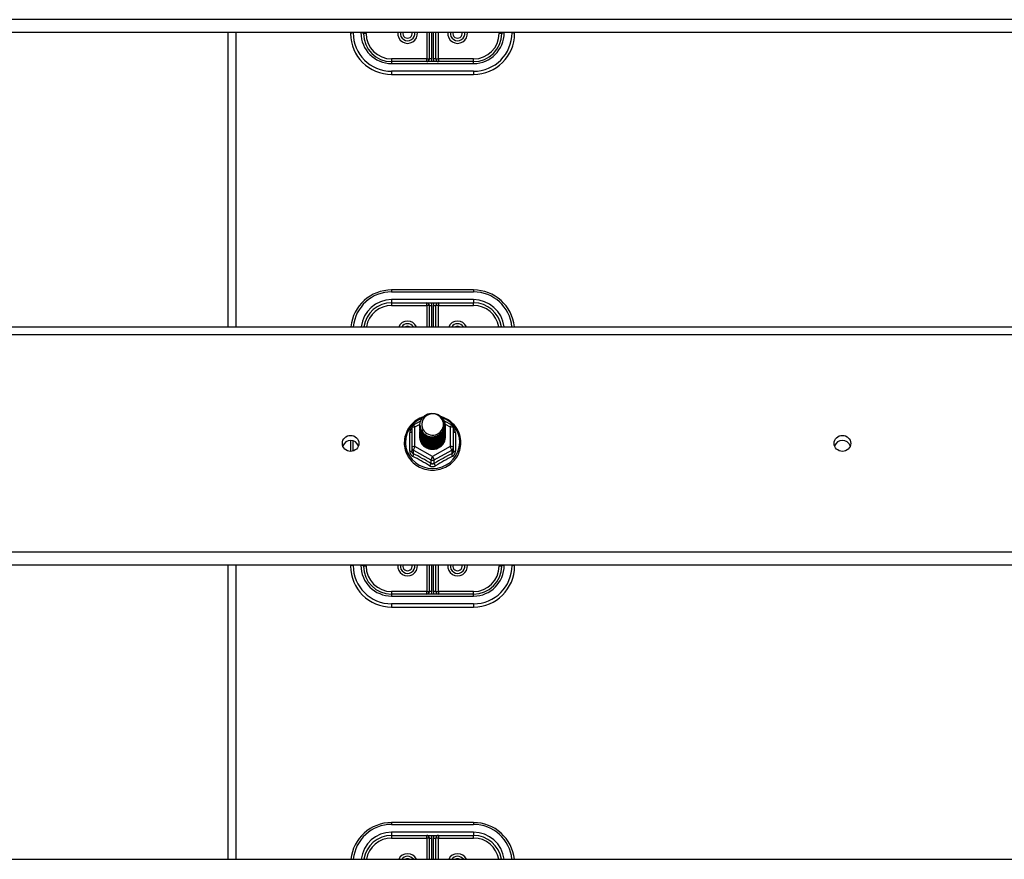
# Model space of a CAD drawing. Header units: inches. Extents: x 64.1 to 160.1, y 39 to 77.3.
# Tile 44 of 65: x 124 to 136, y 47.7 to 57.9. Entities that reach past the tile are written whole.
import ezdxf

# ---------------------------------------------------------------- set-up
doc = ezdxf.new("R2010")
doc.units = ezdxf.units.IN
doc.header["$MEASUREMENT"] = 0
doc.layers.add('Visible Edges(ANSI)', color=7, linetype='Continuous', lineweight=25)
doc.layers.add('Visible Tangent Edges(ANSI)', color=7, linetype='Continuous', lineweight=25)

msp = doc.modelspace()

# ---------------------------------------------------------------- linework, layer by layer
at = {"layer": 'Visible Edges(ANSI)'}
for p, q in [((155.072, 57.774), (112.938, 57.774)), ((126.572, 57.774), (126.572, 54.183)), ((128.072, 57.774), (128.072, 57.762)), ((128.229, 57.762), (128.229, 57.774)), ((129.032, 57.774), (129.032, 57.451)), ((129.111, 57.451), (129.111, 57.774)), ((129.914, 57.774), (129.914, 57.762)), ((130.072, 57.762), (130.072, 57.774)), ((129.572, 57.419), (128.572, 57.419)), ((128.572, 57.262), (129.572, 57.262)), ((129.572, 54.632), (128.572, 54.632)), ((128.572, 54.474), (129.572, 54.474)), ((129.032, 54.443), (129.032, 54.183)), ((129.111, 54.183), (129.111, 54.443)), ((112.938, 54.183), (155.072, 54.183)), ((128.838, 52.985), (128.928, 53.035)), ((128.918, 52.983), (128.918, 52.984)), ((129.213, 53.036), (129.306, 52.985)), ((129.225, 52.977), (129.225, 52.977)), ((128.818, 52.95), (128.818, 52.711)), ((128.918, 52.971), (128.918, 52.971)), ((128.918, 52.958), (128.918, 52.958)), ((128.918, 52.945), (128.918, 52.946)), ((128.918, 52.933), (128.918, 52.933)), ((128.918, 52.92), (128.918, 52.921)), ((128.918, 52.908), (128.918, 52.908)), ((128.918, 52.895), (128.918, 52.896)), ((128.918, 52.883), (128.918, 52.883)), ((128.918, 52.87), (128.918, 52.871)), ((128.918, 52.858), (128.918, 52.858)), ((129.225, 52.964), (129.225, 52.965)), ((129.225, 52.952), (129.225, 52.952)), ((129.225, 52.939), (129.225, 52.94)), ((129.225, 52.927), (129.225, 52.927)), ((129.225, 52.914), (129.225, 52.915)), ((129.225, 52.902), (129.225, 52.902)), ((129.225, 52.889), (129.225, 52.889)), ((129.225, 52.877), (129.225, 52.877)), ((129.225, 52.864), (129.225, 52.864)), ((129.326, 52.711), (129.326, 52.95)), ((128.072, 52.794), (128.072, 52.663)), ((128.918, 52.845), (128.918, 52.846)), ((129.225, 52.851), (129.225, 52.852)), ((128.818, 52.711), (128.818, 52.666)), ((129.053, 52.697), (129.052, 52.689)), ((129.326, 52.666), (129.326, 52.711)), ((155.072, 51.274), (112.938, 51.274)), ((126.572, 51.274), (126.572, 47.683)), ((128.072, 51.274), (128.072, 51.262)), ((128.229, 51.262), (128.229, 51.274)), ((129.032, 51.274), (129.032, 50.951)), ((129.111, 50.951), (129.111, 51.274)), ((129.914, 51.274), (129.914, 51.262)), ((130.072, 51.262), (130.072, 51.274)), ((129.572, 50.919), (128.572, 50.919)), ((128.572, 50.762), (129.572, 50.762)), ((129.572, 48.132), (128.572, 48.132)), ((128.572, 47.974), (129.572, 47.974)), ((129.032, 47.943), (129.032, 47.683)), ((129.111, 47.683), (129.111, 47.943)), ((112.938, 47.683), (155.072, 47.683))]:
    msp.add_line(p, q, dxfattribs=at)
at = {"layer": 'Visible Edges(ANSI)', "flags": 128}
for points in [[(128.939, 52.91), (128.923, 52.948), (128.918, 52.99), (128.926, 53.031), (128.946, 53.068), (128.976, 53.098), (129.014, 53.119), (129.056, 53.128), (129.1, 53.126), (129.141, 53.112), (129.177, 53.087), (129.204, 53.053), (129.221, 53.013), (129.225, 52.971), (129.217, 52.929), (129.197, 52.891), (129.167, 52.859), (129.13, 52.837), (129.087, 52.827), (129.044, 52.828), (129.002, 52.841), (128.966, 52.865), (128.939, 52.897), (128.923, 52.936), (128.918, 52.977)], [(128.958, 52.885), (128.98, 52.866), (129.007, 52.852), (129.035, 52.843), (129.065, 52.84), (129.095, 52.843), (129.124, 52.851), (129.151, 52.865), (129.174, 52.883), (129.193, 52.906), (129.206, 52.932), (129.214, 52.961), (129.216, 52.99), (129.211, 53.019), (129.201, 53.046), (129.184, 53.071), (129.163, 53.091), (129.138, 53.107), (129.11, 53.118), (129.08, 53.122), (129.05, 53.12), (129.021, 53.112), (128.995, 53.097), (128.973, 53.078), (128.956, 53.054)], [(128.96, 53.084), (128.938, 53.076), (128.916, 53.066), (128.896, 53.055), (128.876, 53.043), (128.857, 53.029), (128.839, 53.014), (128.822, 52.998), (128.806, 52.981), (128.792, 52.963), (128.779, 52.944), (128.767, 52.924), (128.757, 52.903), (128.748, 52.882), (128.74, 52.86), (128.734, 52.838), (128.73, 52.815), (128.728, 52.793), (128.727, 52.77), (128.727, 52.747), (128.73, 52.724), (128.733, 52.701), (128.739, 52.679), (128.746, 52.657), (128.754, 52.635), (128.764, 52.615), (128.776, 52.595), (128.789, 52.575), (128.803, 52.557), (128.818, 52.54), (128.835, 52.524), (128.853, 52.508), (128.872, 52.494), (128.891, 52.482), (128.912, 52.471), (128.933, 52.461), (128.955, 52.452), (128.977, 52.445), (129, 52.44), (129.023, 52.436), (129.047, 52.433), (129.07, 52.432), (129.094, 52.433), (129.117, 52.435), (129.141, 52.439), (129.164, 52.445), (129.186, 52.451), (129.208, 52.46), (129.229, 52.469), (129.25, 52.481), (129.27, 52.493), (129.289, 52.507), (129.307, 52.522), (129.323, 52.538), (129.339, 52.555), (129.353, 52.573), (129.366, 52.593), (129.378, 52.612), (129.388, 52.633), (129.397, 52.655), (129.404, 52.676), (129.41, 52.699), (129.414, 52.721), (129.416, 52.744), (129.417, 52.767)], [(128.918, 52.983), (128.918, 52.979), (128.919, 52.974), (128.919, 52.97), (128.919, 52.965), (128.92, 52.961), (128.921, 52.956), (128.922, 52.952), (128.923, 52.948), (128.924, 52.943), (128.925, 52.939), (128.927, 52.935), (128.928, 52.931), (128.93, 52.926), (128.932, 52.922), (128.934, 52.918), (128.936, 52.914), (128.939, 52.91), (128.941, 52.907), (128.943, 52.903), (128.946, 52.899), (128.949, 52.895), (128.952, 52.892), (128.955, 52.888), (128.958, 52.885)], [(128.918, 52.971), (128.92, 52.951), (128.923, 52.933), (128.93, 52.915), (128.939, 52.897), (128.95, 52.881), (128.963, 52.867), (128.978, 52.855), (128.995, 52.844), (129.013, 52.836), (129.032, 52.83), (129.052, 52.826), (129.072, 52.825), (129.092, 52.827), (129.112, 52.831), (129.131, 52.837), (129.149, 52.846), (129.165, 52.857), (129.18, 52.87), (129.194, 52.885), (129.205, 52.902), (129.214, 52.919), (129.22, 52.938), (129.224, 52.957), (129.225, 52.977)], [(128.956, 53.054), (128.955, 53.052), (128.953, 53.049), (128.952, 53.047), (128.951, 53.044), (128.95, 53.042), (128.949, 53.039), (128.948, 53.036), (128.947, 53.034), (128.947, 53.031), (128.946, 53.028), (128.945, 53.025), (128.944, 53.023), (128.944, 53.02), (128.943, 53.017), (128.943, 53.014), (128.943, 53.012), (128.942, 53.009), (128.942, 53.006), (128.942, 53.003), (128.942, 53), (128.942, 52.998), (128.942, 52.995), (128.942, 52.992), (128.942, 52.989)], [(128.942, 52.989), (128.942, 52.986), (128.942, 52.984), (128.942, 52.981), (128.942, 52.978), (128.942, 52.975), (128.942, 52.972), (128.942, 52.97), (128.943, 52.967), (128.943, 52.964), (128.944, 52.961), (128.944, 52.959), (128.945, 52.956), (128.945, 52.953), (128.946, 52.95), (128.947, 52.948), (128.948, 52.945), (128.948, 52.942), (128.949, 52.94), (128.95, 52.937), (128.951, 52.934), (128.953, 52.932), (128.954, 52.929), (128.955, 52.927), (128.956, 52.924)], [(129.417, 52.767), (129.416, 52.793), (129.413, 52.819), (129.407, 52.845), (129.4, 52.871), (129.391, 52.895), (129.379, 52.919), (129.366, 52.942), (129.351, 52.964), (129.334, 52.984), (129.316, 53.004), (129.296, 53.022), (129.275, 53.038), (129.252, 53.052), (129.229, 53.065), (129.204, 53.076), (129.179, 53.085)], [(129.225, 52.971), (129.225, 52.951), (129.221, 52.931), (129.215, 52.911), (129.207, 52.893), (129.196, 52.876), (129.182, 52.86), (129.167, 52.847), (129.15, 52.835), (129.132, 52.826), (129.112, 52.819), (129.092, 52.815), (129.072, 52.813), (129.051, 52.814), (129.031, 52.818), (129.011, 52.824), (128.993, 52.833), (128.976, 52.844), (128.961, 52.857), (128.948, 52.872), (128.937, 52.889), (128.928, 52.907), (128.922, 52.925), (128.919, 52.945), (128.918, 52.965)], [(128.918, 52.958), (128.92, 52.939), (128.923, 52.92), (128.93, 52.902), (128.939, 52.885), (128.95, 52.869), (128.963, 52.855), (128.978, 52.842), (128.995, 52.832), (129.013, 52.823), (129.032, 52.817), (129.052, 52.814), (129.072, 52.813), (129.092, 52.814), (129.112, 52.818), (129.131, 52.825), (129.149, 52.834), (129.165, 52.845), (129.18, 52.858), (129.194, 52.873), (129.205, 52.889), (129.214, 52.907), (129.22, 52.925), (129.224, 52.945), (129.225, 52.964)], [(129.225, 52.958), (129.225, 52.938), (129.221, 52.918), (129.215, 52.899), (129.207, 52.88), (129.196, 52.863), (129.182, 52.848), (129.167, 52.834), (129.15, 52.823), (129.132, 52.813), (129.112, 52.806), (129.092, 52.802), (129.072, 52.801), (129.051, 52.802), (129.031, 52.805), (129.011, 52.812), (128.993, 52.82), (128.976, 52.832), (128.961, 52.845), (128.948, 52.86), (128.937, 52.876), (128.928, 52.894), (128.922, 52.913), (128.919, 52.932), (128.918, 52.952)], [(128.918, 52.945), (128.92, 52.926), (128.923, 52.908), (128.93, 52.889), (128.939, 52.872), (128.95, 52.856), (128.963, 52.842), (128.978, 52.83), (128.995, 52.819), (129.013, 52.811), (129.032, 52.805), (129.052, 52.801), (129.072, 52.8), (129.092, 52.802), (129.112, 52.806), (129.131, 52.812), (129.149, 52.821), (129.165, 52.832), (129.18, 52.845), (129.194, 52.86), (129.205, 52.876), (129.214, 52.894), (129.22, 52.913), (129.224, 52.932), (129.225, 52.952)], [(129.225, 52.946), (129.225, 52.926), (129.221, 52.906), (129.215, 52.886), (129.207, 52.868), (129.196, 52.851), (129.182, 52.835), (129.167, 52.822), (129.15, 52.81), (129.132, 52.801), (129.112, 52.794), (129.092, 52.79), (129.072, 52.788), (129.051, 52.789), (129.031, 52.793), (129.011, 52.799), (128.993, 52.808), (128.976, 52.819), (128.961, 52.832), (128.948, 52.847), (128.937, 52.864), (128.928, 52.882), (128.922, 52.9), (128.919, 52.92), (128.918, 52.939)], [(128.918, 52.933), (128.92, 52.914), (128.923, 52.895), (128.93, 52.877), (128.939, 52.86), (128.95, 52.844), (128.963, 52.83), (128.978, 52.817), (128.995, 52.806), (129.013, 52.798), (129.032, 52.792), (129.052, 52.789), (129.072, 52.788), (129.092, 52.789), (129.112, 52.793), (129.131, 52.8), (129.149, 52.809), (129.165, 52.82), (129.18, 52.833), (129.194, 52.848), (129.205, 52.864), (129.214, 52.882), (129.22, 52.9), (129.224, 52.92), (129.225, 52.939)], [(129.225, 52.933), (129.225, 52.913), (129.221, 52.893), (129.215, 52.874), (129.207, 52.855), (129.196, 52.838), (129.182, 52.823), (129.167, 52.809), (129.15, 52.797), (129.132, 52.788), (129.112, 52.781), (129.092, 52.777), (129.072, 52.775), (129.051, 52.777), (129.031, 52.78), (129.011, 52.787), (128.993, 52.795), (128.976, 52.806), (128.961, 52.82), (128.948, 52.835), (128.937, 52.851), (128.928, 52.869), (128.922, 52.888), (128.919, 52.907), (128.918, 52.927)], [(128.918, 52.92), (128.92, 52.901), (128.923, 52.883), (128.93, 52.864), (128.939, 52.847), (128.95, 52.831), (128.963, 52.817), (128.978, 52.804), (128.995, 52.794), (129.013, 52.786), (129.032, 52.78), (129.052, 52.776), (129.072, 52.775), (129.092, 52.777), (129.112, 52.781), (129.131, 52.787), (129.149, 52.796), (129.165, 52.807), (129.18, 52.82), (129.194, 52.835), (129.205, 52.851), (129.214, 52.869), (129.22, 52.888), (129.224, 52.907), (129.225, 52.927)], [(129.225, 52.921), (129.225, 52.9), (129.221, 52.88), (129.215, 52.861), (129.207, 52.843), (129.196, 52.826), (129.182, 52.81), (129.167, 52.796), (129.15, 52.785), (129.132, 52.776), (129.112, 52.769), (129.092, 52.765), (129.072, 52.763), (129.051, 52.764), (129.031, 52.768), (129.011, 52.774), (128.993, 52.783), (128.976, 52.794), (128.961, 52.807), (128.948, 52.822), (128.937, 52.839), (128.928, 52.856), (128.922, 52.875), (128.919, 52.895), (128.918, 52.914)], [(128.918, 52.908), (128.92, 52.889), (128.923, 52.87), (128.93, 52.852), (128.939, 52.835), (128.95, 52.819), (128.963, 52.804), (128.978, 52.792), (128.995, 52.781), (129.013, 52.773), (129.032, 52.767), (129.052, 52.764), (129.072, 52.763), (129.092, 52.764), (129.112, 52.768), (129.131, 52.775), (129.149, 52.783), (129.165, 52.795), (129.18, 52.808), (129.194, 52.822), (129.205, 52.839), (129.214, 52.857), (129.22, 52.875), (129.224, 52.895), (129.225, 52.914)], [(129.225, 52.908), (129.225, 52.888), (129.221, 52.868), (129.215, 52.849), (129.207, 52.83), (129.196, 52.813), (129.182, 52.798), (129.167, 52.784), (129.15, 52.772), (129.132, 52.763), (129.112, 52.756), (129.092, 52.752), (129.072, 52.75), (129.051, 52.751), (129.031, 52.755), (129.011, 52.762), (128.993, 52.77), (128.976, 52.781), (128.961, 52.795), (128.948, 52.81), (128.937, 52.826), (128.928, 52.844), (128.922, 52.863), (128.919, 52.882), (128.918, 52.902)], [(128.918, 52.895), (128.92, 52.876), (128.923, 52.857), (128.93, 52.839), (128.939, 52.822), (128.95, 52.806), (128.963, 52.792), (128.978, 52.779), (128.995, 52.769), (129.013, 52.761), (129.032, 52.755), (129.052, 52.751), (129.072, 52.75), (129.092, 52.752), (129.112, 52.756), (129.131, 52.762), (129.149, 52.771), (129.165, 52.782), (129.18, 52.795), (129.194, 52.81), (129.205, 52.826), (129.214, 52.844), (129.22, 52.863), (129.224, 52.882), (129.225, 52.902)], [(129.225, 52.896), (129.225, 52.875), (129.221, 52.855), (129.215, 52.836), (129.207, 52.818), (129.196, 52.801), (129.182, 52.785), (129.167, 52.771), (129.15, 52.76), (129.132, 52.751), (129.112, 52.744), (129.092, 52.739), (129.072, 52.738), (129.051, 52.739), (129.031, 52.743), (129.011, 52.749), (128.993, 52.758), (128.976, 52.769), (128.961, 52.782), (128.948, 52.797), (128.937, 52.814), (128.928, 52.831), (128.922, 52.85), (128.919, 52.87), (128.918, 52.889)], [(128.918, 52.883), (128.92, 52.864), (128.923, 52.845), (128.93, 52.827), (128.939, 52.81), (128.95, 52.794), (128.963, 52.779), (128.978, 52.767), (128.995, 52.756), (129.013, 52.748), (129.032, 52.742), (129.052, 52.738), (129.072, 52.737), (129.092, 52.739), (129.112, 52.743), (129.131, 52.75), (129.149, 52.758), (129.165, 52.769), (129.18, 52.783), (129.194, 52.797), (129.205, 52.814), (129.214, 52.831), (129.22, 52.85), (129.224, 52.869), (129.225, 52.889)], [(129.225, 52.883), (129.225, 52.863), (129.221, 52.843), (129.215, 52.824), (129.207, 52.805), (129.196, 52.788), (129.182, 52.773), (129.167, 52.759), (129.15, 52.747), (129.132, 52.738), (129.112, 52.731), (129.092, 52.727), (129.072, 52.725), (129.051, 52.726), (129.031, 52.73), (129.011, 52.736), (128.993, 52.745), (128.976, 52.756), (128.961, 52.769), (128.948, 52.784), (128.937, 52.801), (128.928, 52.819), (128.922, 52.838), (128.919, 52.857), (128.918, 52.877)], [(128.918, 52.87), (128.92, 52.851), (128.923, 52.832), (128.93, 52.814), (128.939, 52.797), (128.95, 52.781), (128.963, 52.767), (128.978, 52.754), (128.995, 52.744), (129.013, 52.735), (129.032, 52.729), (129.052, 52.726), (129.072, 52.725), (129.092, 52.726), (129.112, 52.731), (129.131, 52.737), (129.149, 52.746), (129.165, 52.757), (129.18, 52.77), (129.194, 52.785), (129.205, 52.801), (129.214, 52.819), (129.22, 52.838), (129.224, 52.857), (129.225, 52.877)], [(129.225, 52.87), (129.225, 52.85), (129.221, 52.83), (129.215, 52.811), (129.207, 52.793), (129.196, 52.776), (129.182, 52.76), (129.167, 52.746), (129.15, 52.735), (129.132, 52.725), (129.112, 52.719), (129.092, 52.714), (129.072, 52.713), (129.051, 52.714), (129.031, 52.718), (129.011, 52.724), (128.993, 52.733), (128.976, 52.744), (128.961, 52.757), (128.948, 52.772), (128.937, 52.788), (128.928, 52.806), (128.922, 52.825), (128.919, 52.845), (128.918, 52.864)], [(128.918, 52.858), (128.92, 52.839), (128.923, 52.82), (128.93, 52.802), (128.939, 52.785), (128.95, 52.769), (128.963, 52.754), (128.978, 52.742), (128.995, 52.731), (129.013, 52.723), (129.032, 52.717), (129.052, 52.713), (129.072, 52.712), (129.092, 52.714), (129.112, 52.718), (129.131, 52.724), (129.149, 52.733), (129.165, 52.744), (129.18, 52.757), (129.194, 52.772), (129.205, 52.789), (129.214, 52.806), (129.22, 52.825), (129.224, 52.844), (129.225, 52.864)], [(129.225, 52.858), (129.225, 52.838), (129.221, 52.818), (129.215, 52.798), (129.207, 52.78), (129.196, 52.763), (129.182, 52.747), (129.167, 52.734), (129.15, 52.722), (129.132, 52.713), (129.112, 52.706), (129.092, 52.702), (129.072, 52.7), (129.051, 52.701), (129.031, 52.705), (129.011, 52.711), (128.993, 52.72), (128.976, 52.731), (128.961, 52.744), (128.948, 52.759), (128.937, 52.776), (128.928, 52.794), (128.922, 52.813), (128.919, 52.832), (128.918, 52.852)], [(128.956, 52.924), (128.956, 52.924), (128.955, 52.923), (128.954, 52.922), (128.953, 52.922), (128.953, 52.921), (128.952, 52.921), (128.951, 52.92), (128.951, 52.919), (128.95, 52.919), (128.949, 52.918), (128.948, 52.918), (128.948, 52.917), (128.947, 52.916), (128.946, 52.916), (128.946, 52.915), (128.945, 52.915), (128.944, 52.914), (128.943, 52.913), (128.943, 52.913), (128.942, 52.912), (128.941, 52.912), (128.941, 52.911), (128.94, 52.91), (128.939, 52.91)], [(128.918, 52.845), (128.92, 52.826), (128.923, 52.807), (128.93, 52.789), (128.939, 52.772), (128.95, 52.756), (128.963, 52.742), (128.978, 52.729), (128.995, 52.719), (129.013, 52.71), (129.032, 52.704), (129.052, 52.701), (129.072, 52.7), (129.092, 52.701), (129.112, 52.705), (129.131, 52.712), (129.149, 52.721), (129.165, 52.732), (129.18, 52.745), (129.194, 52.76), (129.205, 52.776), (129.214, 52.794), (129.22, 52.813), (129.224, 52.832), (129.225, 52.851)], [(129.052, 52.689), (129.044, 52.691), (129.036, 52.692), (129.028, 52.695), (129.02, 52.697), (129.012, 52.7), (129.004, 52.704), (128.997, 52.708), (128.99, 52.712), (128.983, 52.716), (128.977, 52.721), (128.97, 52.726), (128.964, 52.732), (128.958, 52.738), (128.953, 52.744), (128.948, 52.75), (128.943, 52.757), (128.939, 52.764), (128.935, 52.771), (128.932, 52.778), (128.929, 52.786), (128.926, 52.793), (128.924, 52.801), (128.922, 52.809), (128.921, 52.817)], [(129.225, 52.845), (129.225, 52.845), (129.225, 52.845), (129.225, 52.845), (129.225, 52.845), (129.225, 52.845), (129.225, 52.845), (129.225, 52.845), (129.225, 52.845), (129.225, 52.845), (129.225, 52.844), (129.225, 52.844), (129.225, 52.844), (129.225, 52.844), (129.225, 52.844), (129.225, 52.844), (129.225, 52.844), (129.225, 52.844), (129.225, 52.844), (129.225, 52.844), (129.225, 52.843), (129.225, 52.843), (129.225, 52.843), (129.225, 52.843), (129.225, 52.843)]]:
    msp.add_lwpolyline(points, dxfattribs=at)
at = {"layer": 'Visible Edges(ANSI)'}
for centre, radius, start, end in [((128.572, 57.762), 0.5, 180, 270), ((128.572, 57.762), 0.343, 180, 270), ((128.767, 57.762), 0.0886, 172.0413, 7.9587), ((129.377, 57.762), 0.0886, 172.0413, 7.9587), ((129.572, 57.762), 0.343, 270, 0), ((129.572, 57.762), 0.5, 270, 0), ((129.001, 57.451), 0.0315, 270, 0), ((129.143, 57.451), 0.0315, 180, 270), ((128.572, 54.132), 0.5, 90, 174.096), ((129.572, 54.132), 0.5, 5.904, 90), ((128.572, 54.132), 0.343, 90, 171.3641), ((129.001, 54.443), 0.0315, 0, 90), ((129.143, 54.443), 0.0315, 90, 180), ((129.572, 54.132), 0.343, 8.6359, 90), ((128.767, 54.132), 0.0886, 35.4926, 144.5074), ((129.377, 54.132), 0.0886, 35.4926, 144.5074), ((128.857, 52.95), 0.0394, 119.1745, 180), ((129.286, 52.95), 0.0394, 0, 60.8255), ((128.572, 51.262), 0.5, 180, 270), ((128.572, 51.262), 0.343, 180, 270), ((128.767, 51.262), 0.0886, 172.0413, 7.9587), ((129.377, 51.262), 0.0886, 172.0413, 7.9587), ((129.572, 51.262), 0.343, 270, 0), ((129.572, 51.262), 0.5, 270, 0), ((129.001, 50.951), 0.0315, 270, 0), ((129.143, 50.951), 0.0315, 180, 270), ((128.572, 47.632), 0.5, 90, 174.096), ((129.572, 47.632), 0.5, 5.904, 90), ((128.572, 47.632), 0.343, 90, 171.3641), ((129.001, 47.943), 0.0315, 0, 90), ((129.143, 47.943), 0.0315, 90, 180), ((129.572, 47.632), 0.343, 8.6359, 90), ((128.767, 47.632), 0.0886, 35.4926, 144.5074), ((129.377, 47.632), 0.0886, 35.4926, 144.5074)]:
    msp.add_arc(centre, radius, start, end, dxfattribs=at)
for centre, major_axis, start_param, end_param in [((129.072, 52.99), (0.134, 0), 3.671471, 8.899926), ((129.072, 52.841), (-0.158, 0), 6.031816, 9.674875), ((129.072, 52.985), (0.154, 0), 3.669461, 3.875388), ((128.072, 52.697), (0.101, 0), 0.333879, 2.807714), ((134.072, 52.697), (0.101, 0), 0.333879, 2.807714)]:
    msp.add_ellipse(centre, major_axis=major_axis, ratio=0.966998, start_param=start_param, end_param=end_param, dxfattribs=at)
for centre in [(128.072, 52.76), (134.072, 52.76)]:
    msp.add_ellipse(centre, major_axis=(-0.101, 0), ratio=0.966998, dxfattribs=at)
at = {"layer": 'Visible Tangent Edges(ANSI)'}
for p, q in [((155.072, 57.931), (112.938, 57.931)), ((126.671, 57.774), (126.671, 54.183)), ((128.103, 57.77), (128.103, 57.774)), ((128.198, 57.774), (128.198, 57.77)), ((128.261, 57.762), (128.229, 57.762)), ((128.261, 57.762), (128.261, 57.774)), ((129.001, 57.774), (129.001, 57.451)), ((129.064, 57.451), (129.064, 57.774)), ((129.08, 57.774), (129.08, 57.451)), ((129.143, 57.451), (129.143, 57.774)), ((129.883, 57.774), (129.883, 57.762)), ((129.914, 57.762), (129.883, 57.762)), ((129.946, 57.77), (129.946, 57.774)), ((130.04, 57.774), (130.04, 57.77)), ((129.001, 57.451), (128.572, 57.451)), ((128.572, 57.451), (128.572, 57.419)), ((129.001, 57.419), (129.001, 57.451)), ((129.001, 57.451), (129.032, 57.451)), ((129.064, 57.451), (129.032, 57.451)), ((129.111, 57.451), (129.08, 57.451)), ((129.111, 57.451), (129.143, 57.451)), ((129.572, 57.451), (129.143, 57.451)), ((129.143, 57.451), (129.143, 57.419)), ((129.572, 57.419), (129.572, 57.451)), ((128.572, 57.419), (128.572, 57.396)), ((128.572, 57.396), (129.572, 57.396)), ((129.572, 57.301), (128.572, 57.301)), ((128.572, 57.301), (128.572, 57.262)), ((129.572, 57.396), (129.572, 57.419)), ((129.572, 57.301), (129.572, 57.262)), ((128.572, 54.632), (128.572, 54.608)), ((128.572, 54.608), (129.572, 54.608)), ((129.572, 54.632), (129.572, 54.608)), ((129.572, 54.514), (128.572, 54.514)), ((128.572, 54.514), (128.572, 54.474)), ((128.572, 54.474), (128.572, 54.443)), ((128.572, 54.443), (129.001, 54.443)), ((129.001, 54.443), (129.001, 54.474)), ((129.001, 54.443), (129.001, 54.183)), ((129.032, 54.443), (129.001, 54.443)), ((129.032, 54.443), (129.064, 54.443)), ((129.064, 54.183), (129.064, 54.443)), ((129.08, 54.443), (129.08, 54.183)), ((129.08, 54.443), (129.111, 54.443)), ((129.143, 54.443), (129.111, 54.443)), ((129.143, 54.474), (129.143, 54.443)), ((129.143, 54.443), (129.572, 54.443)), ((129.143, 54.183), (129.143, 54.443)), ((129.572, 54.514), (129.572, 54.474)), ((129.572, 54.443), (129.572, 54.474)), ((112.938, 54.09), (155.072, 54.09)), ((128.857, 52.96), (128.919, 52.995)), ((129.224, 52.995), (129.286, 52.96)), ((128.794, 52.663), (128.794, 52.89)), ((128.857, 52.721), (128.857, 52.96)), ((129.286, 52.96), (129.286, 52.721)), ((129.35, 52.89), (129.35, 52.663)), ((128.103, 52.668), (128.103, 52.789)), ((128.838, 52.678), (129.052, 52.558)), ((128.838, 52.633), (128.838, 52.678)), ((129.072, 52.601), (128.857, 52.721)), ((129.286, 52.721), (129.072, 52.601)), ((129.091, 52.558), (129.306, 52.678)), ((129.306, 52.678), (129.306, 52.633)), ((129.052, 52.558), (129.052, 52.513)), ((129.091, 52.513), (129.091, 52.558)), ((155.072, 51.431), (112.938, 51.431)), ((126.671, 51.274), (126.671, 47.683)), ((128.103, 51.27), (128.103, 51.274)), ((128.198, 51.274), (128.198, 51.27)), ((128.261, 51.262), (128.229, 51.262)), ((128.261, 51.262), (128.261, 51.274)), ((129.001, 51.274), (129.001, 50.951)), ((129.064, 50.951), (129.064, 51.274)), ((129.08, 51.274), (129.08, 50.951)), ((129.143, 50.951), (129.143, 51.274)), ((129.883, 51.274), (129.883, 51.262)), ((129.914, 51.262), (129.883, 51.262)), ((129.946, 51.27), (129.946, 51.274)), ((130.04, 51.274), (130.04, 51.27)), ((129.001, 50.951), (128.572, 50.951)), ((128.572, 50.951), (128.572, 50.919)), ((129.001, 50.919), (129.001, 50.951)), ((129.001, 50.951), (129.032, 50.951)), ((129.064, 50.951), (129.032, 50.951)), ((129.111, 50.951), (129.08, 50.951)), ((129.111, 50.951), (129.143, 50.951)), ((129.572, 50.951), (129.143, 50.951)), ((129.143, 50.951), (129.143, 50.919)), ((129.572, 50.919), (129.572, 50.951)), ((128.572, 50.919), (128.572, 50.896)), ((128.572, 50.896), (129.572, 50.896)), ((129.572, 50.896), (129.572, 50.919)), ((129.572, 50.801), (128.572, 50.801)), ((128.572, 50.801), (128.572, 50.762)), ((129.572, 50.801), (129.572, 50.762)), ((128.572, 48.132), (128.572, 48.108)), ((128.572, 48.108), (129.572, 48.108)), ((129.572, 48.132), (129.572, 48.108)), ((129.572, 48.014), (128.572, 48.014)), ((128.572, 48.014), (128.572, 47.974)), ((128.572, 47.974), (128.572, 47.943)), ((128.572, 47.943), (129.001, 47.943)), ((129.001, 47.943), (129.001, 47.974)), ((129.001, 47.943), (129.001, 47.683)), ((129.032, 47.943), (129.001, 47.943)), ((129.032, 47.943), (129.064, 47.943)), ((129.064, 47.683), (129.064, 47.943)), ((129.08, 47.943), (129.08, 47.683)), ((129.08, 47.943), (129.111, 47.943)), ((129.143, 47.943), (129.111, 47.943)), ((129.143, 47.974), (129.143, 47.943)), ((129.143, 47.943), (129.572, 47.943)), ((129.143, 47.683), (129.143, 47.943)), ((129.572, 48.014), (129.572, 47.974)), ((129.572, 47.943), (129.572, 47.974))]:
    msp.add_line(p, q, dxfattribs=at)
at = {"layer": 'Visible Tangent Edges(ANSI)', "flags": 128}
for points in [[(128.818, 52.943), (128.816, 52.941), (128.814, 52.939), (128.812, 52.937), (128.811, 52.935), (128.809, 52.933), (128.808, 52.931), (128.806, 52.929), (128.805, 52.927), (128.803, 52.925), (128.802, 52.923), (128.801, 52.921), (128.8, 52.918), (128.799, 52.916), (128.798, 52.914), (128.797, 52.911), (128.796, 52.909), (128.796, 52.907), (128.795, 52.904), (128.795, 52.902), (128.794, 52.9), (128.794, 52.897), (128.794, 52.895), (128.794, 52.893), (128.794, 52.89)], [(129.35, 52.89), (129.35, 52.893), (129.35, 52.895), (129.35, 52.897), (129.349, 52.9), (129.349, 52.902), (129.348, 52.904), (129.348, 52.907), (129.347, 52.909), (129.346, 52.911), (129.346, 52.914), (129.345, 52.916), (129.344, 52.918), (129.343, 52.921), (129.341, 52.923), (129.34, 52.925), (129.339, 52.927), (129.337, 52.929), (129.336, 52.931), (129.334, 52.933), (129.333, 52.935), (129.331, 52.937), (129.329, 52.939), (129.328, 52.941), (129.326, 52.943)], [(128.794, 52.663), (128.794, 52.66), (128.794, 52.657), (128.794, 52.653), (128.795, 52.65), (128.795, 52.647), (128.796, 52.644), (128.797, 52.641), (128.798, 52.638), (128.799, 52.635), (128.801, 52.632), (128.802, 52.629), (128.804, 52.626), (128.805, 52.623), (128.807, 52.621), (128.809, 52.618), (128.811, 52.616), (128.813, 52.613), (128.816, 52.611), (128.818, 52.609), (128.82, 52.607), (128.823, 52.605), (128.826, 52.604), (128.828, 52.602), (128.831, 52.601)], [(128.838, 52.633), (128.836, 52.634), (128.835, 52.634), (128.833, 52.635), (128.832, 52.636), (128.831, 52.637), (128.829, 52.638), (128.828, 52.639), (128.827, 52.641), (128.826, 52.642), (128.825, 52.643), (128.824, 52.645), (128.823, 52.646), (128.822, 52.647), (128.822, 52.649), (128.821, 52.651), (128.82, 52.652), (128.82, 52.654), (128.819, 52.655), (128.819, 52.657), (128.818, 52.659), (128.818, 52.661), (128.818, 52.662), (128.818, 52.664), (128.818, 52.666)], [(129.326, 52.666), (129.326, 52.664), (129.326, 52.662), (129.325, 52.661), (129.325, 52.659), (129.325, 52.657), (129.324, 52.655), (129.324, 52.654), (129.323, 52.652), (129.323, 52.651), (129.322, 52.649), (129.321, 52.647), (129.32, 52.646), (129.32, 52.645), (129.319, 52.643), (129.318, 52.642), (129.316, 52.641), (129.315, 52.639), (129.314, 52.638), (129.313, 52.637), (129.312, 52.636), (129.31, 52.635), (129.309, 52.634), (129.307, 52.634), (129.306, 52.633)], [(129.313, 52.601), (129.315, 52.602), (129.318, 52.604), (129.321, 52.605), (129.323, 52.607), (129.326, 52.609), (129.328, 52.611), (129.33, 52.613), (129.332, 52.616), (129.334, 52.618), (129.336, 52.621), (129.338, 52.623), (129.34, 52.626), (129.341, 52.629), (129.343, 52.632), (129.344, 52.635), (129.345, 52.638), (129.346, 52.641), (129.347, 52.644), (129.348, 52.647), (129.349, 52.65), (129.349, 52.653), (129.35, 52.657), (129.35, 52.66), (129.35, 52.663)], [(129.091, 52.513), (129.09, 52.512), (129.088, 52.511), (129.087, 52.511), (129.085, 52.51), (129.084, 52.509), (129.082, 52.509), (129.08, 52.508), (129.079, 52.508), (129.077, 52.508), (129.075, 52.507), (129.074, 52.507), (129.072, 52.507), (129.07, 52.507), (129.068, 52.507), (129.067, 52.508), (129.065, 52.508), (129.063, 52.508), (129.062, 52.509), (129.06, 52.509), (129.058, 52.51), (129.057, 52.511), (129.055, 52.511), (129.054, 52.512), (129.052, 52.513)], [(129.034, 52.487), (129.037, 52.485), (129.04, 52.484), (129.043, 52.482), (129.046, 52.481), (129.049, 52.48), (129.052, 52.479), (129.056, 52.478), (129.059, 52.478), (129.062, 52.477), (129.065, 52.477), (129.069, 52.476), (129.072, 52.476), (129.075, 52.476), (129.078, 52.477), (129.082, 52.477), (129.085, 52.478), (129.088, 52.478), (129.091, 52.479), (129.094, 52.48), (129.097, 52.481), (129.1, 52.482), (129.103, 52.484), (129.106, 52.485), (129.109, 52.487)]]:
    msp.add_lwpolyline(points, dxfattribs=at)
at = {"layer": 'Visible Tangent Edges(ANSI)'}
for centre, radius, start, end in [((128.572, 57.77), 0.469, 180, 270), ((128.572, 57.77), 0.374, 180, 270), ((128.572, 57.762), 0.311, 180, 270), ((128.767, 57.762), 0.12, 174.1375, 5.8625), ((128.767, 57.762), 0.0571, 167.5933, 12.4067), ((129.377, 57.762), 0.12, 174.1375, 5.8625), ((129.377, 57.762), 0.0571, 167.5933, 12.4067), ((129.572, 57.77), 0.469, 270, 0), ((129.572, 57.77), 0.374, 270, 0), ((129.572, 57.762), 0.311, 270, 0), ((129.001, 57.451), 0.063, 330, 0), ((129.143, 57.451), 0.063, 180, 210), ((128.572, 54.14), 0.469, 90, 174.684), ((129.572, 54.14), 0.469, 5.316, 90), ((128.572, 54.14), 0.374, 90, 173.3355), ((128.572, 54.132), 0.311, 90, 170.4818), ((129.001, 54.443), 0.063, 0, 30), ((129.143, 54.443), 0.063, 150, 180), ((129.572, 54.14), 0.374, 6.6645, 90), ((129.572, 54.132), 0.311, 9.5182, 90), ((128.767, 54.132), 0.12, 25.3603, 154.6397), ((128.767, 54.132), 0.0571, 64.2803, 115.7197), ((129.377, 54.132), 0.12, 25.3603, 154.6397), ((129.377, 54.132), 0.0571, 64.2803, 115.7197), ((128.572, 51.27), 0.469, 180, 270), ((128.572, 51.27), 0.374, 180, 270), ((128.572, 51.262), 0.311, 180, 270), ((128.767, 51.262), 0.12, 174.1375, 5.8625), ((128.767, 51.262), 0.0571, 167.5933, 12.4067), ((129.377, 51.262), 0.12, 174.1375, 5.8625), ((129.377, 51.262), 0.0571, 167.5933, 12.4067), ((129.572, 51.27), 0.469, 270, 0), ((129.572, 51.27), 0.374, 270, 0), ((129.572, 51.262), 0.311, 270, 0), ((129.001, 50.951), 0.063, 330, 0), ((129.143, 50.951), 0.063, 180, 210), ((128.572, 47.64), 0.469, 90, 174.684), ((129.572, 47.64), 0.469, 5.316, 90), ((128.572, 47.64), 0.374, 90, 173.3355), ((128.572, 47.632), 0.311, 90, 170.4818), ((129.001, 47.943), 0.063, 0, 30), ((129.143, 47.943), 0.063, 150, 180), ((129.572, 47.64), 0.374, 6.6645, 90), ((129.572, 47.632), 0.311, 9.5182, 90), ((128.767, 47.632), 0.12, 25.3603, 154.6397), ((129.377, 47.632), 0.12, 25.3603, 154.6397), ((128.767, 47.632), 0.0571, 64.2803, 115.7197), ((129.377, 47.632), 0.0571, 64.2803, 115.7197)]:
    msp.add_arc(centre, radius, start, end, dxfattribs=at)
for centre, major_axis, ratio, start_param, end_param in [((128.103, 57.762), (-0.0315, 0), 0.254784, 4.712389, 6.283185), ((128.198, 57.762), (0.0315, 0), 0.254784, 0, 1.570796), ((129.946, 57.762), (-0.0315, 0), 0.254784, 4.712389, 6.283185), ((130.04, 57.762), (0.0315, 0), 0.254784, 0, 1.570796), ((129.072, 52.773), (0.331, 0), 0.966998, 1.955468, 7.482801), ((128.857, 52.95), (-0.0192, 0.0344), 0.127392, 4.936728, 6.283185), ((129.286, 52.95), (0.0192, 0.0344), 0.127392, 0, 1.346458), ((128.778, 52.906), (0.0394, 0), 0.420933, 5.107073, 6.283185), ((128.857, 52.95), (-0.0394, 0), 0.254784, 4.712389, 6.283185), ((129.286, 52.95), (0.0394, 0), 0.254784, 0, 1.570796), ((129.365, 52.906), (-0.0394, 0), 0.420933, 0, 1.176113), ((128.778, 52.666), (0.0394, 0), 0.080687, 5.107073, 6.283185), ((128.857, 52.711), (-0.0394, 0), 0.254784, 4.712389, 6.283185), ((128.857, 52.711), (-0.0394, 0), 0.966998, 0, 1.047198), ((128.818, 52.6), (0.0178, 0.0351), 0.295528, 4.874003, 6.050115), ((128.857, 52.711), (-0.0192, -0.0344), 0.127392, 4.48805, 6.058847), ((128.945, 52.397), (-0.605, 0.361), 0.220649, 4.666525, 5.020223), ((129.199, 52.397), (-0.605, -0.361), 0.220649, 4.404555, 4.758253), ((129.286, 52.711), (0.0394, 0), 0.254784, 0, 1.570796), ((129.286, 52.711), (0.0192, -0.0344), 0.127392, 0.224339, 1.795135), ((129.326, 52.6), (-0.0178, 0.0351), 0.295528, 0.23307, 1.409183), ((129.286, 52.711), (0.0394, 0), 0.966998, 5.235988, 6.283185), ((129.365, 52.666), (-0.0394, 0), 0.080687, 0, 1.176113), ((128.933, 52.376), (0.573, -0.342), 0.220649, 1.524932, 1.878631), ((129.032, 52.48), (0.0205, 0.0336), 0.044718, 0.222707, 1.398819), ((129.072, 52.591), (-0.0192, -0.0344), 0.127392, 4.48805, 6.058847), ((129.072, 52.591), (0.0394, 0), 0.966998, 4.18879, 5.235988), ((129.072, 52.591), (0.0192, -0.0344), 0.127392, 0.224339, 1.795135), ((129.111, 52.48), (-0.0205, 0.0336), 0.044718, 4.884366, 6.060479), ((129.211, 52.376), (0.573, 0.342), 0.220649, 1.262962, 1.61666), ((128.103, 51.262), (-0.0315, 0), 0.254784, 4.712389, 6.283185), ((128.198, 51.262), (0.0315, 0), 0.254784, 0, 1.570796), ((129.946, 51.262), (-0.0315, 0), 0.254784, 4.712389, 6.283185), ((130.04, 51.262), (0.0315, 0), 0.254784, 0, 1.570796)]:
    msp.add_ellipse(centre, major_axis=major_axis, ratio=ratio, start_param=start_param, end_param=end_param, dxfattribs=at)

doc.saveas('drawing.dxf')
